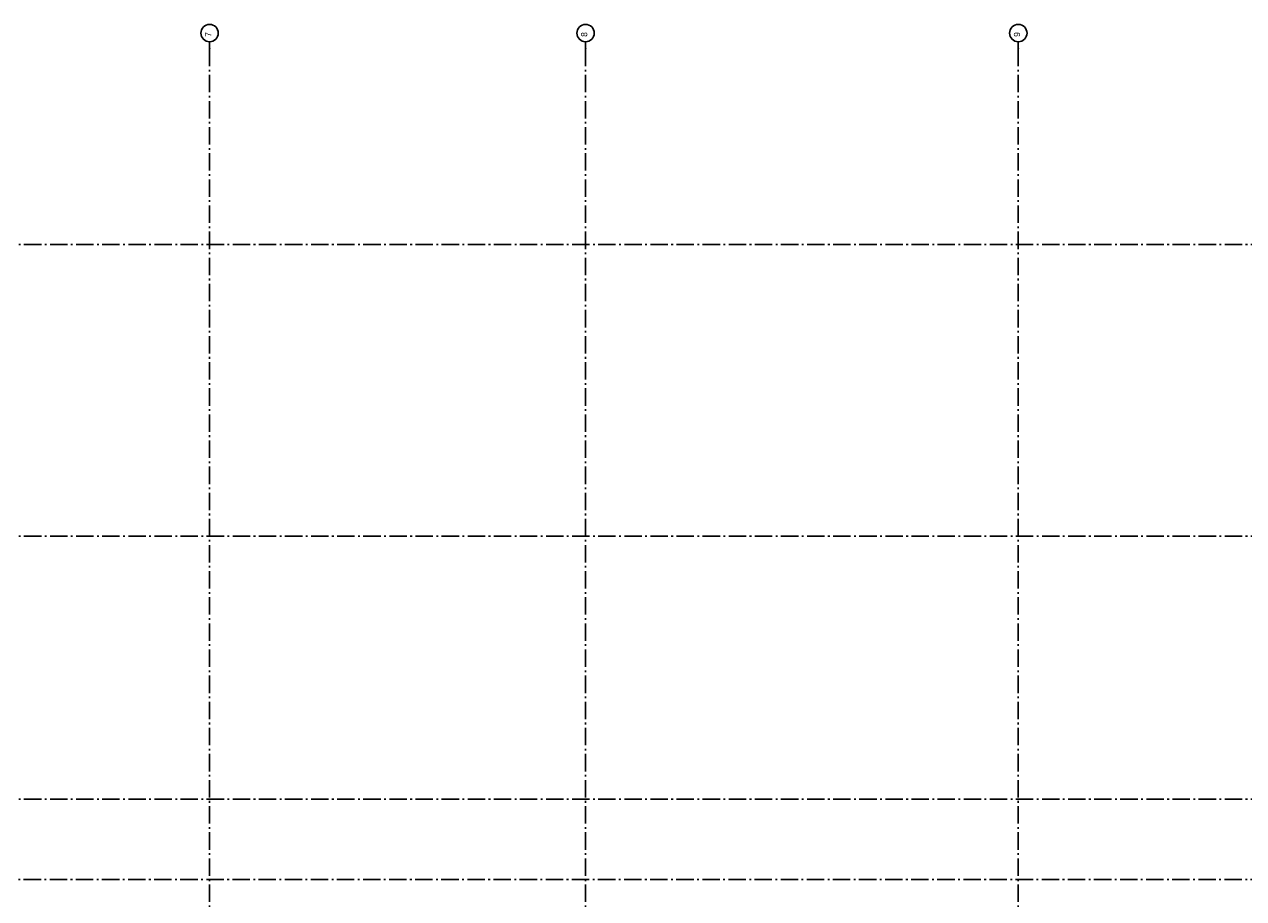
# Model space of a CAD drawing. Header units: millimetres. Extents: x -117798 to 93698, y -84437 to 74219.
# Tile 12 of 20: x -47739 to -12710, y 1830 to 26934. Entities that reach past the tile are written whole.
import ezdxf
from ezdxf.enums import TextEntityAlignment as Align

# ---------------------------------------------------------------- set-up
doc = ezdxf.new("R2010")
doc.units = ezdxf.units.MM
doc.header["$LTSCALE"] = 0.5
doc.header["$MEASUREMENT"] = 0
doc.linetypes.add('Akselinje', pattern=[1500, 1000, -200, 100, -200])
doc.linetypes.add('PLINE', pattern=[0])
doc.layers.add('82-- Modullinjer', color=7, linetype='Continuous')
doc.styles.add('GENERATED_STYLE_1', font='arial.ttf')

# ---------------------------------------------------------------- blocks, each defined once
blk = doc.blocks.new('Standard grid marker[6]', base_point=(93198, 20611))
at = {"layer": '82-- Modullinjer', "linetype": 'Akselinje'}
blk.add_line((92998, 20611), (-81321, 20611), dxfattribs=at)
at = {"layer": '82-- Modullinjer', "style": 'GENERATED_STYLE_1'}
for tag, p in [('AC_MarkerText_1_1', (-81899, 20571)), ('AC_MarkerText_1_0', (93320, 20571))]:
    blk.add_attdef(tag, text='', height=175, rotation=90, dxfattribs=at).set_placement(p, align=Align.TOP_CENTER)
blk = doc.blocks.new('Standard grid marker[7]', base_point=(93198, 4683))
at = {"layer": '82-- Modullinjer', "linetype": 'Akselinje'}
blk.add_line((92998, 4683), (-81321, 4683), dxfattribs=at)
at = {"layer": '82-- Modullinjer', "style": 'GENERATED_STYLE_1'}
for tag, p in [('AC_MarkerText_1_1', (-81899, 4643)), ('AC_MarkerText_1_0', (93320, 4643))]:
    blk.add_attdef(tag, text='', height=175, rotation=90, dxfattribs=at).set_placement(p, align=Align.TOP_CENTER)
blk = doc.blocks.new('Standard grid marker[12]', base_point=(-42418, 26434))
at = {"layer": '82-- Modullinjer', "linetype": 'Akselinje'}
for q in [(-42418, 26434), (-42418, -50174)]:
    blk.add_line((-42418, 26234), q, dxfattribs=at)
at = {"layer": '82-- Modullinjer', "linetype": 'PLINE'}
blk.add_circle((-42418, 26684), 250, dxfattribs=at)
at = {"layer": '82-- Modullinjer', "linetype": 'Akselinje'}
blk.add_point((-42418, 26234), dxfattribs=at)
blk.add_point((-42418, 26234), dxfattribs=at)
at = {"layer": '82-- Modullinjer', "style": 'GENERATED_STYLE_1'}
for tag, p in [('AC_MarkerText_1_0', (-42546, 26644)), ('AC_MarkerText_1_1', (-42546, -50664))]:
    blk.add_attdef(tag, text='', height=175, rotation=90, dxfattribs=at).set_placement(p, align=Align.TOP_CENTER)
blk = doc.blocks.new('Standard grid marker[13]', base_point=(-31616, 26434))
at = {"layer": '82-- Modullinjer', "linetype": 'Akselinje'}
for q in [(-31616, 26434), (-31616, -50174)]:
    blk.add_line((-31616, 26234), q, dxfattribs=at)
at = {"layer": '82-- Modullinjer', "linetype": 'PLINE'}
blk.add_circle((-31616, 26684), 250, dxfattribs=at)
at = {"layer": '82-- Modullinjer', "linetype": 'Akselinje'}
blk.add_point((-31616, 26234), dxfattribs=at)
blk.add_point((-31616, 26234), dxfattribs=at)
at = {"layer": '82-- Modullinjer', "style": 'GENERATED_STYLE_1'}
for tag, p in [('AC_MarkerText_1_0', (-31744, 26644)), ('AC_MarkerText_1_1', (-31744, -50664))]:
    blk.add_attdef(tag, text='', height=175, rotation=90, dxfattribs=at).set_placement(p, align=Align.TOP_CENTER)
blk = doc.blocks.new('Standard grid marker[20]', base_point=(-19183, 26434))
at = {"layer": '82-- Modullinjer', "linetype": 'Akselinje'}
for q in [(-19183, 26434), (-19183, -50174)]:
    blk.add_line((-19183, 26234), q, dxfattribs=at)
at = {"layer": '82-- Modullinjer', "linetype": 'PLINE'}
blk.add_circle((-19183, 26684), 250, dxfattribs=at)
at = {"layer": '82-- Modullinjer', "linetype": 'Akselinje'}
blk.add_point((-19183, 26234), dxfattribs=at)
blk.add_point((-19183, 26234), dxfattribs=at)
at = {"layer": '82-- Modullinjer', "style": 'GENERATED_STYLE_1'}
for tag, p in [('AC_MarkerText_1_0', (-19311, 26644)), ('AC_MarkerText_1_1', (-19311, -50664))]:
    blk.add_attdef(tag, text='', height=175, rotation=90, dxfattribs=at).set_placement(p, align=Align.TOP_CENTER)
blk = doc.blocks.new('Standard grid marker[21]', base_point=(93198, 12236))
at = {"layer": '82-- Modullinjer', "linetype": 'Akselinje'}
blk.add_line((92998, 12236), (-81321, 12236), dxfattribs=at)
at = {"layer": '82-- Modullinjer', "style": 'GENERATED_STYLE_1'}
for tag, p in [('AC_MarkerText_1_1', (-81899, 12196)), ('AC_MarkerText_1_0', (93320, 12196))]:
    blk.add_attdef(tag, text='', height=175, rotation=90, dxfattribs=at).set_placement(p, align=Align.TOP_CENTER)
blk = doc.blocks.new('Standard grid marker[34]', base_point=(20739, 2383))
at = {"layer": '82-- Modullinjer', "linetype": 'Akselinje'}
blk.add_line((9739, 2383), (-70521, 2383), dxfattribs=at)
at = {"layer": '82-- Modullinjer', "style": 'GENERATED_STYLE_1'}
for tag, p in [('AC_MarkerText_1_1', (-81899, 2343)), ('AC_MarkerText_1_0', (20862, 2343))]:
    blk.add_attdef(tag, text='', height=175, rotation=90, dxfattribs=at).set_placement(p, align=Align.TOP_CENTER)

msp = doc.modelspace()

# ---------------------------------------------------------------- block references
at = {"layer": '82-- Modullinjer', "linetype": 'PLINE'}
ref = msp.add_blockref('Standard grid marker[12]', (-42418.2, 26434.4), dxfattribs=at)
ref.add_attrib('AC_MarkerText_1', '7', dxfattribs={"color": 7, "height": 175, "rotation": 90, "style": 'GENERATED_STYLE_1'}).set_placement((-42545.7, 26644.4), align=Align.TOP_CENTER)
ref = msp.add_blockref('Standard grid marker[13]', (-31616.2, 26434.4), dxfattribs=at)
ref.add_attrib('AC_MarkerText_1', '8', dxfattribs={"color": 7, "height": 175, "rotation": 90, "style": 'GENERATED_STYLE_1'}).set_placement((-31743.7, 26644.4), align=Align.TOP_CENTER)
ref = msp.add_blockref('Standard grid marker[20]', (-19183.2, 26434.4), dxfattribs=at)
ref.add_attrib('AC_MarkerText_1', '9', dxfattribs={"color": 7, "height": 175, "rotation": 90, "style": 'GENERATED_STYLE_1'}).set_placement((-19310.7, 26644.4), align=Align.TOP_CENTER)
for name, p in [('Standard grid marker[6]', (93197.6, 20610.6)), ('Standard grid marker[21]', (93197.6, 12235.6)), ('Standard grid marker[7]', (93197.6, 4683.1)), ('Standard grid marker[34]', (20739.5, 2383.1))]:
    msp.add_blockref(name, p, dxfattribs=at)

doc.saveas('drawing.dxf')
